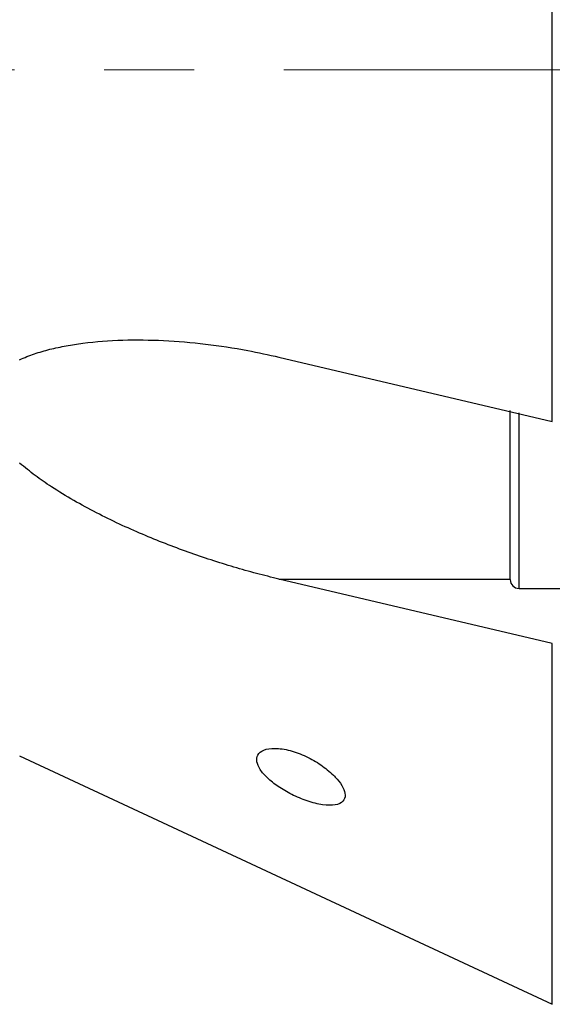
# Model space of a CAD drawing. Header units: inches. Extents: x 0.2 to 16.8, y 0.3 to 10.9.
# Tile 4 of 19: x 5.333 to 5.926, y 0.512 to 1.606. Entities that reach past the tile are written whole.
import ezdxf

# ---------------------------------------------------------------- set-up
doc = ezdxf.new("R2010")
doc.units = ezdxf.units.IN
doc.header["$MEASUREMENT"] = 0
doc.linetypes.add('CENTERX2', pattern=[0.8, 0.5, -0.1, 0.1, -0.1])

msp = doc.modelspace()

# ---------------------------------------------------------------- linework, layer by layer
at = {"color": 7, "linetype": 'Continuous', "lineweight": 25}
for p, q in [((5.9255, 1.1596), (5.9255, 2.58)), ((5.6213, 1.2313), (5.9255, 1.1596)), ((5.8787, 1.1079), (5.8787, 1.1719)), ((5.8787, 0.9839), (5.8787, 1.1079)), ((5.9255, 0.9128), (5.6213, 0.9845)), ((5.8885, 0.974), (6.0314, 0.974)), ((5.3327, 0.7881), (5.9255, 0.5117))]:
    msp.add_line(p, q, dxfattribs=at)
at = {"color": 7, "linetype": 'CENTERX2', "lineweight": 18}
msp.add_line((4.0269, 1.5508), (12.5957, 1.5508), dxfattribs=at)
at = {"color": 8, "linetype": 'Continuous', "lineweight": 25}
for p, q in [((5.8885, 1.1079), (5.8885, 1.1692)), ((5.8885, 0.974), (5.8885, 1.1079)), ((5.6213, 0.9845), (5.8787, 0.9845)), ((5.9255, 0.5117), (5.9255, 0.9128))]:
    msp.add_line(p, q, dxfattribs=at)
at = {"color": 7, "linetype": 'Continuous', "lineweight": 25}
msp.add_arc((5.8885, 0.9839), 0.00984, 180, 270, dxfattribs=at)
for points, knots in [([(5.3327, 1.2284), (5.3382, 1.2307), (5.349, 1.2352), (5.3664, 1.2401), (5.3845, 1.244), (5.4113, 1.2481), (5.4474, 1.2508), (5.4931, 1.2502), (5.5396, 1.2463), (5.5825, 1.2399), (5.6097, 1.2338), (5.6213, 1.2313)], [0, 0, 0, 0, 0.0639102, 0.1282777, 0.1936049, 0.2591293, 0.4127427, 0.567493, 0.724979, 0.8831723, 1, 1, 1, 1]), ([(5.6213, 0.9845), (5.613, 0.9865), (5.5963, 0.9906), (5.5626, 1.0001), (5.5202, 1.0139), (5.469, 1.0338), (5.4178, 1.0575), (5.378, 1.0801), (5.3498, 1.0994), (5.3385, 1.1087), (5.3327, 1.1134)], [0, 0, 0, 0, 0.084135, 0.168373, 0.33962, 0.511788, 0.68773, 0.865712, 0.932641, 1, 1, 1, 1]), ([(5.6819, 0.7665), (5.6774, 0.7704), (5.6685, 0.7782), (5.6514, 0.7878), (5.6334, 0.7945), (5.6165, 0.797), (5.6039, 0.7951), (5.597, 0.7895), (5.5959, 0.7817), (5.5998, 0.7727), (5.6082, 0.7631), (5.6204, 0.7535), (5.6358, 0.7445), (5.6531, 0.7372), (5.6703, 0.7329), (5.6845, 0.7326), (5.6932, 0.7366), (5.6958, 0.7438), (5.6932, 0.7526), (5.6878, 0.7605), (5.6833, 0.7651), (5.6819, 0.7665)], [0, 0, 0, 0, 0.0580859, 0.1160316, 0.1775129, 0.2391963, 0.2971832, 0.3500772, 0.3990709, 0.446394, 0.4942545, 0.5445465, 0.5987012, 0.6572529, 0.7190007, 0.7803845, 0.8368964, 0.8868483, 0.9327529, 0.9786217, 1, 1, 1, 1])]:
    msp.add_open_spline(points, degree=3, knots=knots, dxfattribs=at)

doc.saveas('drawing.dxf')
